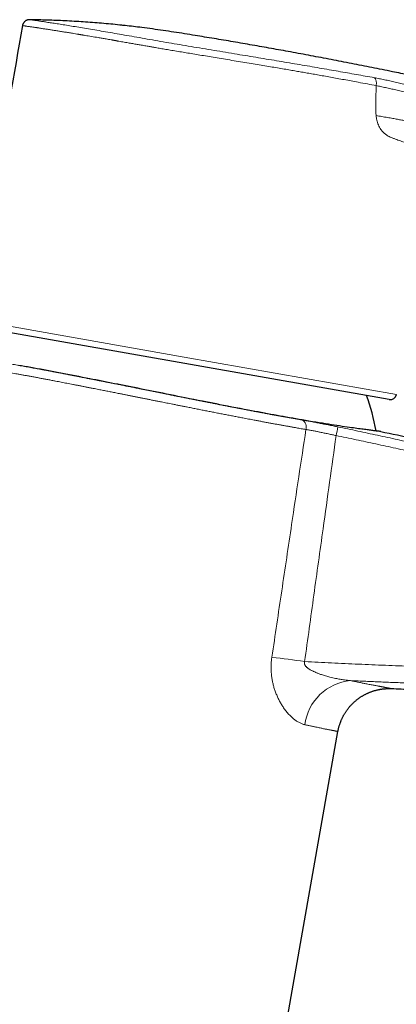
# Model space of a CAD drawing. Header units: millimetres. Extents: x 8 to 727, y 12 to 719.
# Tile 68 of 69: x 600 to 644, y 575 to 689. Entities that reach past the tile are written whole.
import ezdxf

# ---------------------------------------------------------------- set-up
doc = ezdxf.new("R2010")
doc.units = ezdxf.units.MM

msp = doc.modelspace()

# ---------------------------------------------------------------- linework, layer by layer
at = {"color": 252, "linetype": 'Continuous', "lineweight": 0}
for p, q in [((612.7, 687.91), (612.28, 687.96)), ((643.29, 682.62), (642.86, 682.71)), ((594.74, 654), (619.24, 649.68)), ((619.24, 649.68), (643.74, 645.36))]:
    msp.add_line(p, q, dxfattribs=at)
at = {"color": 7, "linetype": 'Continuous', "lineweight": 30}
for p, q in [((642.93, 644.8), (595.31, 653.19)), ((622.19, 522.48), (637, 606.48))]:
    msp.add_line(p, q, dxfattribs=at)
at = {"color": 7, "linetype": 'Continuous', "lineweight": 30, "flags": 128}
msp.add_lwpolyline([(641.94, 641.1), (641.94, 641.1), (641.93, 641.1), (641.92, 641.1), (641.91, 641.1), (641.87, 641.11), (641.82, 641.11), (641.76, 641.12), (641.69, 641.13), (641.62, 641.13), (641.54, 641.14), (641.45, 641.15), (641.36, 641.17), (641.26, 641.18), (641.16, 641.19), (641.04, 641.2), (640.92, 641.22), (640.8, 641.23), (640.66, 641.25), (640.52, 641.27), (640.38, 641.29), (640.23, 641.31), (640.08, 641.33), (639.91, 641.35), (639.74, 641.37), (639.57, 641.4), (639.38, 641.42), (639.19, 641.45), (639, 641.47), (638.79, 641.5), (638.58, 641.53), (638.32, 641.57), (638.05, 641.61), (637.77, 641.65), (637.48, 641.69), (637.18, 641.74), (636.87, 641.78), (636.56, 641.83), (636.24, 641.88), (635.92, 641.93), (635.58, 641.99), (635.21, 642.04), (634.84, 642.11), (634.45, 642.17), (634.06, 642.23), (633.66, 642.3), (633.25, 642.37), (632.89, 642.43), (632.53, 642.49), (632.16, 642.56), (631.78, 642.62), (631.4, 642.69), (631.01, 642.76), (630.67, 642.82), (630.32, 642.88), (629.97, 642.94), (629.61, 643.01), (629.26, 643.07), (628.89, 643.14), (628.53, 643.21), (628.16, 643.28), (627.78, 643.35), (627.41, 643.42), (627.03, 643.49), (626.64, 643.56), (626.18, 643.65), (625.7, 643.74), (625.23, 643.83), (624.75, 643.92), (624.27, 644.02), (623.78, 644.11), (623.38, 644.19), (622.98, 644.27), (622.58, 644.35), (622.17, 644.43), (621.77, 644.51), (621.36, 644.59), (620.86, 644.69), (620.37, 644.78), (619.87, 644.88), (619.37, 644.98), (618.94, 645.07), (618.51, 645.15), (618.09, 645.24), (617.66, 645.33), (617.23, 645.41), (616.8, 645.5), (616.37, 645.58), (615.94, 645.67), (615.53, 645.75), (615.13, 645.83), (614.72, 645.92), (614.32, 646), (613.91, 646.08), (613.51, 646.16), (613.12, 646.24), (612.73, 646.31), (612.35, 646.39), (611.96, 646.47), (611.6, 646.54), (611.23, 646.61), (610.87, 646.68), (610.5, 646.76), (610.14, 646.83), (609.79, 646.9), (609.43, 646.97), (609.08, 647.04), (608.73, 647.11), (608.38, 647.18), (607.95, 647.26), (607.52, 647.34), (607.09, 647.43), (606.67, 647.51), (606.25, 647.59), (605.84, 647.67), (605.42, 647.75), (605.02, 647.83), (604.61, 647.9), (604.22, 647.98), (603.83, 648.05), (603.44, 648.12), (603.06, 648.2), (602.68, 648.27), (602.31, 648.34), (601.94, 648.4), (601.56, 648.47), (601.19, 648.54), (600.83, 648.61), (600.47, 648.67), (600.13, 648.73)], dxfattribs=at)
at = {"color": 7, "linetype": 'Continuous', "lineweight": 30}
for centre, radius, start, end in [((5524.76, -179.61), 5000, 170.00813, 170.40273), ((616.97, 636.86), 24.8, 9.9887, 19.7947), ((643.05, 645.49), 0.7, 260, 349.5973)]:
    msp.add_arc(centre, radius, start, end, dxfattribs=at)
at = {"color": 252, "linetype": 'Continuous', "lineweight": 0}
for centre, radius, start, end in [((632.44, 641.63), 0.912, 340.925, 59.5262), ((623.6, 643.64), 13.53, 347.1194, 351.4455), ((609.28, 446.9), 169.34, 81.8913, 83.183), ((638.99, 606.51), 5.86, 95.3212, 172.6648)]:
    msp.add_arc(centre, radius, start, end, dxfattribs=at)
at = {"color": 7, "linetype": 'Continuous', "lineweight": 30}
for points, knots in [([(601.43, 688.62), (601.41, 688.62), (601.36, 688.62), (601.29, 688.61), (601.22, 688.6), (601.15, 688.58), (601.09, 688.56), (601.03, 688.53), (600.97, 688.49), (600.91, 688.45), (600.85, 688.4), (600.81, 688.36), (600.76, 688.3), (600.72, 688.25), (600.68, 688.19), (600.65, 688.12), (600.63, 688.06), (600.61, 687.99), (600.6, 687.95), (600.6, 687.93)], [0, 0, 0, 0, 0.058345, 0.117096, 0.177127, 0.237599, 0.295944, 0.354694, 0.414717, 0.475179, 0.533628, 0.592482, 0.652607, 0.713172, 0.771802, 0.830838, 0.891152, 0.951906, 1, 1, 1, 1]), ([(612.28, 687.96), (612.13, 687.97), (611.63, 688.03), (610.78, 688.11), (609.73, 688.21), (608.67, 688.29), (607.62, 688.37), (606.56, 688.43), (605.52, 688.49), (604.49, 688.53), (603.47, 688.57), (602.45, 688.6), (601.77, 688.61), (601.43, 688.62)], [0, 0, 0, 0, 0.041775, 0.138823, 0.235866, 0.333049, 0.430236, 0.527424, 0.624608, 0.718445, 0.812282, 0.906141, 1, 1, 1, 1]), ([(643.29, 682.62), (642.5, 682.78), (640.93, 683.1), (638.58, 683.56), (636.23, 684.02), (633.88, 684.46), (631.58, 684.89), (629.32, 685.3), (627.12, 685.69), (624.91, 686.07), (622.71, 686.44), (620.83, 686.75), (619.28, 687), (618.05, 687.19), (616.82, 687.37), (615.6, 687.55), (614.45, 687.7), (613.4, 687.83), (612.71, 687.91), (612.33, 687.95), (612.28, 687.96)], [0, 0, 0, 0, 0.0764, 0.152667, 0.228795, 0.30478, 0.380615, 0.451975, 0.523193, 0.594263, 0.665181, 0.735941, 0.7755, 0.815012, 0.854479, 0.893903, 0.933286, 0.964203, 0.9951, 1, 1, 1, 1]), ([(645.47, 682.17), (645.39, 682.19), (644.66, 682.34), (643.93, 682.49), (643.29, 682.62)], [0, 0, 0, 0, 0.108824, 1, 1, 1, 1]), ([(641.94, 641.1), (643.22, 640.83), (645.75, 640.31), (649.49, 639.52), (653.12, 638.74), (655.5, 638.21), (656.67, 637.94)], [0, 0, 0, 0, 0.261169, 0.514534, 0.760632, 1, 1, 1, 1]), ([(637, 606.48), (637.01, 606.52), (637.03, 606.61), (637.05, 606.74), (637.08, 606.87), (637.12, 607.01), (637.16, 607.14), (637.2, 607.27), (637.24, 607.4), (637.29, 607.53), (637.34, 607.65), (637.39, 607.78), (637.44, 607.91), (637.5, 608.03), (637.56, 608.15), (637.62, 608.27), (637.69, 608.39), (637.76, 608.51), (637.83, 608.62), (637.9, 608.74), (637.97, 608.85), (638.05, 608.96), (638.13, 609.06), (638.22, 609.17), (638.3, 609.28), (638.39, 609.38), (638.48, 609.48), (638.57, 609.57), (638.66, 609.67), (638.76, 609.76), (638.85, 609.86), (638.95, 609.94), (639.05, 610.03), (639.16, 610.11), (639.26, 610.2), (639.37, 610.28), (639.47, 610.35), (639.58, 610.43), (639.69, 610.5), (639.8, 610.57), (639.92, 610.63), (640.03, 610.7), (640.14, 610.76), (640.26, 610.82), (640.38, 610.87), (640.5, 610.93), (640.61, 610.98), (640.73, 611.03), (640.85, 611.07), (640.97, 611.11), (641.1, 611.15), (641.22, 611.19), (641.34, 611.22), (641.46, 611.26), (641.58, 611.29), (641.7, 611.31), (641.83, 611.34), (641.95, 611.36), (642.07, 611.37), (642.19, 611.39), (642.31, 611.4), (642.43, 611.41), (642.55, 611.42), (642.66, 611.43), (642.78, 611.43), (642.89, 611.43), (643.01, 611.43), (643.1, 611.43), (643.15, 611.43), (643.17, 611.43)], [0, 0, 0, 0, 0.015313, 0.031227, 0.047123, 0.063003, 0.078866, 0.094713, 0.110543, 0.126356, 0.142153, 0.157933, 0.173696, 0.189442, 0.205172, 0.220884, 0.236578, 0.252255, 0.267915, 0.283556, 0.29918, 0.314785, 0.330371, 0.345938, 0.361486, 0.377014, 0.392522, 0.408009, 0.423476, 0.438921, 0.454343, 0.469744, 0.48512, 0.500473, 0.515801, 0.531104, 0.54638, 0.561629, 0.576849, 0.592041, 0.607201, 0.62233, 0.637425, 0.652486, 0.66751, 0.682496, 0.697442, 0.712345, 0.727203, 0.742014, 0.756775, 0.771482, 0.786131, 0.800719, 0.815242, 0.829693, 0.844068, 0.85836, 0.87256, 0.886662, 0.900655, 0.914527, 0.928265, 0.941853, 0.955273, 0.968502, 0.981511, 0.994265, 1, 1, 1, 1]), ([(643.16, 611.43), (643.92, 611.4), (645.58, 611.33), (648.14, 611.22), (650.84, 611.12), (653.54, 611.02), (656.24, 610.92), (658.94, 610.84), (661.45, 610.77), (663.77, 610.71), (665.89, 610.67), (668.02, 610.63), (670.14, 610.6), (672.26, 610.58), (674.39, 610.57), (676.51, 610.57), (678.63, 610.58), (680.75, 610.6), (682.64, 610.63), (683.82, 610.66), (684.3, 610.67)], [0, 0, 0, 0, 0.055234, 0.120952, 0.186666, 0.252376, 0.318081, 0.38378, 0.449473, 0.501086, 0.552695, 0.604302, 0.655907, 0.707511, 0.759114, 0.810718, 0.862211, 0.913708, 0.965211, 1, 1, 1, 1])]:
    msp.add_open_spline(points, degree=3, knots=knots, dxfattribs=at)
at = {"color": 252, "linetype": 'Continuous', "lineweight": 0}
for points, knots in [([(625.39, 684.63), (624.94, 684.71), (624.04, 684.86), (622.7, 685.08), (621.37, 685.3), (620.05, 685.52), (618.75, 685.74), (617.47, 685.95), (616.22, 686.17), (614.99, 686.39), (613.79, 686.6), (612.63, 686.8), (611.52, 686.99), (610.45, 687.18), (609.42, 687.36), (608.44, 687.52), (607.52, 687.68), (606.66, 687.82), (605.85, 687.95), (605.1, 688.07), (604.42, 688.18), (603.8, 688.27), (603.24, 688.36), (602.77, 688.43), (602.36, 688.49), (602.02, 688.54), (601.76, 688.57), (601.57, 688.6), (601.45, 688.62), (601.44, 688.62), (601.43, 688.62)], [0, 0, 0, 0, 0.035937, 0.071692, 0.107333, 0.142925, 0.178534, 0.214226, 0.250064, 0.285938, 0.321715, 0.357428, 0.393108, 0.428786, 0.464495, 0.500265, 0.53597, 0.571541, 0.60709, 0.642744, 0.67859, 0.714476, 0.750225, 0.785801, 0.821361, 0.856991, 0.892762, 0.928587, 0.964364, 1, 1, 1, 1]), ([(625.26, 683.84), (624.93, 683.9), (624.27, 684.01), (623.31, 684.17), (622.39, 684.32), (621.51, 684.47), (620.68, 684.6), (619.89, 684.74), (619.12, 684.86), (618.38, 684.99), (617.66, 685.11), (617, 685.22), (616.39, 685.32), (615.96, 685.4), (615.67, 685.45), (615.5, 685.48), (615.31, 685.51), (615.09, 685.55), (614.84, 685.59), (614.57, 685.64), (614.23, 685.7), (613.81, 685.77), (613.31, 685.86), (612.76, 685.95), (612.18, 686.06), (611.74, 686.13), (611.47, 686.18), (611.36, 686.2), (611.25, 686.22), (611.14, 686.24), (611.03, 686.26), (610.93, 686.28), (610.67, 686.32), (610.28, 686.39), (609.78, 686.47), (609.21, 686.57), (608.55, 686.69), (608.03, 686.77), (607.73, 686.82), (607.62, 686.84), (607.52, 686.86), (607.4, 686.88), (607.29, 686.9), (607.17, 686.92), (606.98, 686.95), (606.71, 686.99), (606.33, 687.06), (605.91, 687.13), (605.45, 687.2), (605, 687.27), (604.55, 687.34), (604.12, 687.41), (603.7, 687.48), (603.28, 687.54), (602.87, 687.6), (602.56, 687.65), (602.36, 687.68), (602.24, 687.7), (602.12, 687.72), (602.01, 687.73), (601.9, 687.75), (601.76, 687.77), (601.58, 687.79), (601.38, 687.82), (601.19, 687.85), (601.03, 687.87), (600.88, 687.9), (600.75, 687.91), (600.66, 687.92), (600.61, 687.93), (600.6, 687.93), (600.6, 687.93), (600.6, 687.93)], [0, 0, 0, 0, 0.0259361, 0.0508414, 0.0747161, 0.0975599, 0.119373, 0.1401553, 0.1599069, 0.1804428, 0.1997316, 0.2177731, 0.2345673, 0.2501143, 0.2540938, 0.2588301, 0.2643234, 0.2705735, 0.2775805, 0.2853445, 0.2938653, 0.3070659, 0.32175, 0.3379175, 0.3555684, 0.3747027, 0.378132, 0.3815465, 0.3849464, 0.3883316, 0.3917021, 0.3950579, 0.3983991, 0.4165121, 0.4323092, 0.447752, 0.4744463, 0.5000114, 0.5037664, 0.5076508, 0.5116644, 0.5158073, 0.5200794, 0.5244808, 0.5290115, 0.5421372, 0.5562404, 0.5743044, 0.5937537, 0.6145884, 0.6343616, 0.6552392, 0.6772212, 0.7003075, 0.7244981, 0.749793, 0.7584563, 0.7670381, 0.7755383, 0.7839569, 0.792294, 0.8005496, 0.8196858, 0.8383689, 0.8600198, 0.8810285, 0.9013953, 0.9276656, 0.9527844, 0.9767518, 0.9995677, 1, 1, 1, 1]), ([(639.11, 682.3), (638.77, 682.36), (638.1, 682.48), (637.05, 682.66), (635.98, 682.85), (634.87, 683.04), (633.75, 683.24), (632.59, 683.44), (631.42, 683.63), (630.23, 683.83), (629.03, 684.03), (627.82, 684.23), (626.61, 684.43), (625.8, 684.57), (625.39, 684.63)], [0, 0, 0, 0, 0.08363, 0.166844, 0.249845, 0.332833, 0.416012, 0.499581, 0.583323, 0.666902, 0.750342, 0.833661, 0.916875, 1, 1, 1, 1]), ([(639.35, 681.4), (639.08, 681.45), (638.54, 681.55), (637.73, 681.7), (636.93, 681.84), (636.15, 681.99), (635.39, 682.12), (634.67, 682.25), (633.97, 682.38), (633.3, 682.49), (632.66, 682.6), (632.01, 682.72), (631.32, 682.83), (630.59, 682.96), (629.81, 683.09), (628.99, 683.23), (628.12, 683.37), (627.21, 683.52), (626.25, 683.68), (625.59, 683.79), (625.26, 683.84)], [0, 0, 0, 0, 0.0663452, 0.1300847, 0.1912185, 0.2497465, 0.3056689, 0.3580565, 0.4079307, 0.4552917, 0.5001395, 0.5442192, 0.5913018, 0.6413874, 0.694476, 0.7505676, 0.8085807, 0.8694905, 0.9332969, 1, 1, 1, 1]), ([(641.19, 681.92), (640.85, 681.99), (640.16, 682.11), (639.46, 682.24), (639.11, 682.3)], [0, 0, 0, 0, 0.499349, 1, 1, 1, 1]), ([(644.94, 681.11), (644.71, 681.17), (644.26, 681.27), (643.61, 681.42), (642.98, 681.56), (642.37, 681.69), (641.78, 681.81), (641.38, 681.89), (641.19, 681.92)], [0, 0, 0, 0, 0.168245, 0.334702, 0.500511, 0.666423, 0.83286, 1, 1, 1, 1]), ([(641.19, 681.92), (641.21, 681.91), (641.26, 681.88), (641.32, 681.8), (641.37, 681.7), (641.41, 681.58), (641.43, 681.45), (641.44, 681.31), (641.43, 681.16), (641.42, 681.06), (641.41, 681.02)], [0, 0, 0, 0, 0.112242, 0.230764, 0.354908, 0.483457, 0.614592, 0.746022, 0.875268, 1, 1, 1, 1]), ([(641.41, 681.02), (641.08, 681.08), (640.42, 681.2), (639.71, 681.33), (639.35, 681.4)], [0, 0, 0, 0, 0.5, 1, 1, 1, 1]), ([(641.41, 681.02), (641.4, 680.57), (641.38, 679.68), (641.38, 678.79), (641.38, 678.34)], [0, 0, 0, 0, 0.495745, 1, 1, 1, 1]), ([(644.95, 680.23), (644.74, 680.28), (644.31, 680.38), (643.69, 680.52), (643.08, 680.65), (642.5, 680.78), (641.94, 680.9), (641.59, 680.98), (641.41, 681.02)], [0, 0, 0, 0, 0.166028, 0.332636, 0.499663, 0.666828, 0.833757, 1, 1, 1, 1]), ([(641.38, 678.34), (641.38, 678.27), (641.38, 678.12), (641.38, 677.92), (641.39, 677.73), (641.4, 677.62), (641.4, 677.56)], [0, 0, 0, 0, 0.294399, 0.549988, 0.766921, 1, 1, 1, 1]), ([(643.48, 674.89), (643.37, 674.93), (643.18, 675), (642.91, 675.12), (642.69, 675.25), (642.52, 675.37), (642.36, 675.5), (642.22, 675.64), (642.08, 675.8), (641.94, 675.98), (641.8, 676.2), (641.63, 676.55), (641.51, 676.92), (641.44, 677.29), (641.42, 677.47), (641.4, 677.56)], [0, 0, 0, 0, 0.114678, 0.212144, 0.292674, 0.354353, 0.41438, 0.473003, 0.530491, 0.587127, 0.662541, 0.7362, 0.881465, 0.939528, 1, 1, 1, 1]), ([(644.84, 676.95), (644.68, 676.98), (644.34, 677.04), (643.84, 677.13), (643.29, 677.23), (642.68, 677.33), (642.05, 677.44), (641.62, 677.52), (641.41, 677.56)], [0, 0, 0, 0, 0.121288, 0.252625, 0.403957, 0.583713, 0.785989, 1, 1, 1, 1]), ([(644.64, 674.47), (644.45, 674.54), (644.08, 674.67), (643.68, 674.82), (643.48, 674.89)], [0, 0, 0, 0, 0.498047, 1, 1, 1, 1]), ([(633.31, 641.33), (633.22, 641.35), (633.04, 641.38), (632.76, 641.42), (632.48, 641.47), (632.17, 641.53), (631.83, 641.59), (631.44, 641.66), (631.05, 641.73), (630.66, 641.8), (630.26, 641.87), (629.86, 641.94), (629.45, 642.02), (629.04, 642.09), (628.62, 642.17), (628.2, 642.25), (627.77, 642.33), (627.38, 642.4), (627.02, 642.47), (626.69, 642.53), (626.36, 642.59), (625.96, 642.67), (625.5, 642.76), (624.97, 642.86), (624.44, 642.96), (623.9, 643.07), (623.36, 643.17), (622.81, 643.28), (622.27, 643.39), (621.73, 643.49), (621.18, 643.6), (620.64, 643.71), (620.09, 643.82), (619.59, 643.92), (619.13, 644.01), (618.72, 644.09), (618.31, 644.17), (617.93, 644.25), (617.58, 644.32), (617.26, 644.38), (616.95, 644.44), (616.6, 644.51), (616.22, 644.59), (615.81, 644.67), (615.4, 644.75), (614.99, 644.83), (614.59, 644.91), (614.19, 644.99), (613.8, 645.07), (613.42, 645.15), (613.04, 645.22), (612.66, 645.3), (612.29, 645.37), (611.86, 645.46), (611.38, 645.55), (610.85, 645.66), (610.32, 645.76), (609.88, 645.85), (609.51, 645.92), (609.21, 645.98), (608.92, 646.04), (608.59, 646.1), (608.25, 646.17), (607.87, 646.24), (607.5, 646.32), (607.13, 646.39), (606.77, 646.46), (606.41, 646.53), (606.07, 646.6), (605.73, 646.66), (605.4, 646.72), (605.07, 646.79), (604.75, 646.85), (604.38, 646.92), (603.97, 647), (603.52, 647.08), (603.08, 647.16), (602.65, 647.25), (602.22, 647.33), (601.79, 647.41), (601.38, 647.48), (600.97, 647.56), (600.57, 647.63), (600.19, 647.7), (599.82, 647.77), (599.46, 647.83), (599.11, 647.9), (598.78, 647.96), (598.45, 648.02), (598.16, 648.07), (597.9, 648.11), (597.68, 648.15), (597.46, 648.19), (597.23, 648.23), (596.97, 648.28), (596.7, 648.33), (596.44, 648.37), (596.19, 648.42), (595.95, 648.46), (595.72, 648.5), (595.51, 648.53), (595.31, 648.57), (595.12, 648.6), (594.94, 648.63), (594.77, 648.66), (594.63, 648.68), (594.51, 648.7), (594.41, 648.72), (594.31, 648.74), (594.22, 648.75), (594.14, 648.77), (594.06, 648.78), (593.99, 648.79), (593.93, 648.8), (593.88, 648.81), (593.83, 648.82), (593.79, 648.82), (593.76, 648.83), (593.73, 648.83), (593.71, 648.84), (593.7, 648.84), (593.7, 648.84), (593.7, 648.84)], [0, 0, 0, 0, 0.006209, 0.012418, 0.018632, 0.024846, 0.033173, 0.041501, 0.049828, 0.058182, 0.066536, 0.074889, 0.083323, 0.091757, 0.10019, 0.108651, 0.117112, 0.125573, 0.131962, 0.13835, 0.144744, 0.151138, 0.161244, 0.171351, 0.181457, 0.191609, 0.201762, 0.211915, 0.221943, 0.231973, 0.242002, 0.252076, 0.262151, 0.272225, 0.279731, 0.287238, 0.294752, 0.302267, 0.308059, 0.313851, 0.319647, 0.325443, 0.332959, 0.340474, 0.34799, 0.355524, 0.363059, 0.370594, 0.377661, 0.384729, 0.391796, 0.398879, 0.405962, 0.413046, 0.423159, 0.433273, 0.443408, 0.453542, 0.459337, 0.465132, 0.470931, 0.47673, 0.484249, 0.491769, 0.499288, 0.506826, 0.514365, 0.521903, 0.528974, 0.536045, 0.543116, 0.550203, 0.557291, 0.564377, 0.574497, 0.584616, 0.594757, 0.604897, 0.615215, 0.625535, 0.635853, 0.646221, 0.65659, 0.666958, 0.676917, 0.686877, 0.696837, 0.70684, 0.716845, 0.726849, 0.734167, 0.741485, 0.748811, 0.756136, 0.766249, 0.776363, 0.786476, 0.796635, 0.806796, 0.816955, 0.826991, 0.837028, 0.847063, 0.857145, 0.867227, 0.877308, 0.88482, 0.892332, 0.899852, 0.907372, 0.915058, 0.922744, 0.930431, 0.938137, 0.945844, 0.953551, 0.961282, 0.969013, 0.976744, 0.984496, 0.992248, 1, 1, 1, 1]), ([(597.15, 649.26), (597.17, 649.26), (597.25, 649.24), (597.41, 649.22), (597.61, 649.18), (597.82, 649.14), (598.04, 649.11), (598.27, 649.06), (598.53, 649.02), (598.8, 648.97), (599.08, 648.92), (599.38, 648.87), (599.68, 648.81), (600.01, 648.76), (600.35, 648.69), (600.68, 648.63), (601.01, 648.57), (601.34, 648.51), (601.68, 648.45), (602.02, 648.39), (602.37, 648.32), (602.72, 648.26), (603.08, 648.19), (603.47, 648.12), (603.88, 648.04), (604.32, 647.96), (604.76, 647.87), (605.22, 647.79), (605.68, 647.7), (606.12, 647.61), (606.54, 647.53), (606.95, 647.45), (607.35, 647.37), (607.76, 647.29), (608.18, 647.21), (608.6, 647.13), (609.03, 647.04), (609.46, 646.96), (609.89, 646.87), (610.35, 646.78), (610.85, 646.69), (611.37, 646.58), (611.89, 646.48), (612.41, 646.37), (612.93, 646.27), (613.45, 646.17), (613.97, 646.06), (614.5, 645.95), (615.02, 645.85), (615.54, 645.75), (616.05, 645.64), (616.56, 645.54), (617.08, 645.44), (617.59, 645.33), (618.11, 645.23), (618.64, 645.12), (619.17, 645.02), (619.71, 644.91), (620.24, 644.8), (620.77, 644.7), (621.28, 644.6), (621.77, 644.5), (622.24, 644.41), (622.7, 644.32), (623.16, 644.23), (623.63, 644.13), (624.09, 644.04), (624.55, 643.95), (625.01, 643.87), (625.47, 643.78), (625.94, 643.69), (626.44, 643.59), (626.95, 643.49), (627.47, 643.4), (627.97, 643.3), (628.48, 643.21), (628.96, 643.12), (629.42, 643.03), (629.86, 642.95), (630.29, 642.88), (630.73, 642.8), (631.17, 642.72), (631.61, 642.64), (632.05, 642.56), (632.48, 642.49), (632.77, 642.44), (632.91, 642.42)], [0, 0, 0, 0, 0.00382, 0.014195, 0.024627, 0.035061, 0.045496, 0.055928, 0.067814, 0.079703, 0.091594, 0.103484, 0.11537, 0.128098, 0.140828, 0.153557, 0.164925, 0.176296, 0.187666, 0.199035, 0.210478, 0.221925, 0.233371, 0.244815, 0.257867, 0.270921, 0.283974, 0.29709, 0.310209, 0.323325, 0.334329, 0.345336, 0.356344, 0.367352, 0.378356, 0.389467, 0.400582, 0.411697, 0.422812, 0.433924, 0.446965, 0.460009, 0.47305, 0.485774, 0.498504, 0.511238, 0.523972, 0.536702, 0.549426, 0.561662, 0.573904, 0.586149, 0.598393, 0.610635, 0.622871, 0.635551, 0.648237, 0.660927, 0.673617, 0.686303, 0.698983, 0.710173, 0.721366, 0.732561, 0.743755, 0.754945, 0.766249, 0.777557, 0.788867, 0.800175, 0.811479, 0.824519, 0.837561, 0.850601, 0.863706, 0.876813, 0.889917, 0.901717, 0.913518, 0.92532, 0.937119, 0.949692, 0.96227, 0.974849, 0.987427, 1, 1, 1, 1]), ([(632.91, 642.42), (632.98, 642.4), (633.12, 642.38), (633.35, 642.34), (633.58, 642.3), (633.82, 642.25), (634.06, 642.21), (634.32, 642.16), (634.57, 642.11), (634.83, 642.06), (635.09, 642.01), (635.35, 641.96), (635.62, 641.91), (635.88, 641.86), (636.16, 641.8), (636.43, 641.75), (636.71, 641.69), (636.89, 641.65), (636.98, 641.63)], [0, 0, 0, 0, 0.06171, 0.123469, 0.185228, 0.246939, 0.310267, 0.373647, 0.437027, 0.500355, 0.561985, 0.623664, 0.685342, 0.746972, 0.810203, 0.873486, 0.936769, 1, 1, 1, 1]), ([(629.38, 615.04), (629.76, 617.6), (630.51, 622.7), (631.55, 629.64), (632.48, 635.85), (633.03, 639.5), (633.31, 641.33)], [0, 0, 0, 0, 0.291397, 0.582795, 0.791397, 1, 1, 1, 1]), ([(636.79, 640.63), (636.72, 640.64), (636.58, 640.67), (636.37, 640.72), (636.14, 640.77), (635.9, 640.82), (635.65, 640.87), (635.41, 640.92), (635.18, 640.97), (634.96, 641.01), (634.76, 641.06), (634.56, 641.1), (634.35, 641.14), (634.13, 641.18), (633.91, 641.22), (633.7, 641.26), (633.5, 641.3), (633.37, 641.32), (633.31, 641.33)], [0, 0, 0, 0, 0.056513, 0.1130444, 0.1695574, 0.2397251, 0.3098928, 0.3730124, 0.4361321, 0.499584, 0.5561848, 0.6128041, 0.6694049, 0.7396887, 0.8099724, 0.873203, 0.9364336, 1, 1, 1, 1]), ([(636.98, 641.63), (637.75, 641.47), (639.28, 641.15), (641.58, 640.66), (643.87, 640.16), (646.17, 639.65), (648.46, 639.14), (650.75, 638.63), (653.04, 638.1), (654.57, 637.75), (655.33, 637.57)], [0, 0, 0, 0, 0.12499, 0.24998, 0.374973, 0.499967, 0.624973, 0.749979, 0.874989, 1, 1, 1, 1]), ([(636.79, 640.63), (636.54, 638.84), (636.04, 635.25), (635.36, 630.39), (634.75, 626.05), (634.22, 622.21), (633.69, 618.38), (633.34, 615.82), (633.16, 614.55)], [0, 0, 0, 0, 0.206103, 0.412206, 0.559154, 0.706102, 0.853051, 1, 1, 1, 1]), ([(655.11, 636.58), (654.35, 636.76), (652.83, 637.11), (650.54, 637.63), (648.26, 638.15), (645.97, 638.66), (643.68, 639.16), (641.38, 639.66), (639.09, 640.15), (637.56, 640.47), (636.79, 640.63)], [0, 0, 0, 0, 0.124989, 0.249978, 0.374974, 0.49997, 0.624975, 0.749979, 0.874989, 1, 1, 1, 1]), ([(633.18, 607.26), (633.13, 607.27), (633.02, 607.3), (632.86, 607.35), (632.71, 607.42), (632.55, 607.49), (632.39, 607.58), (632.23, 607.68), (632.07, 607.79), (631.92, 607.91), (631.76, 608.04), (631.59, 608.19), (631.43, 608.35), (631.27, 608.53), (631.11, 608.71), (630.95, 608.9), (630.81, 609.1), (630.67, 609.3), (630.55, 609.49), (630.43, 609.68), (630.32, 609.87), (630.22, 610.07), (630.11, 610.27), (630.02, 610.48), (629.93, 610.69), (629.84, 610.9), (629.76, 611.12), (629.69, 611.33), (629.62, 611.55), (629.56, 611.76), (629.51, 611.97), (629.46, 612.18), (629.42, 612.4), (629.38, 612.63), (629.35, 612.85), (629.33, 613.06), (629.31, 613.23), (629.3, 613.4), (629.29, 613.6), (629.29, 613.83), (629.29, 614.05), (629.3, 614.28), (629.31, 614.5), (629.33, 614.71), (629.35, 614.89), (629.37, 614.99), (629.38, 615.04)], [0, 0, 0, 0, 0.026128, 0.052267, 0.078396, 0.104761, 0.131136, 0.157502, 0.182793, 0.209547, 0.236302, 0.264663, 0.293025, 0.321886, 0.350747, 0.378787, 0.406827, 0.433713, 0.457204, 0.480695, 0.503837, 0.526991, 0.550145, 0.573286, 0.595615, 0.617957, 0.640297, 0.662625, 0.683021, 0.703427, 0.723833, 0.744227, 0.764861, 0.785509, 0.806156, 0.826789, 0.840147, 0.853505, 0.873234, 0.892969, 0.912698, 0.932656, 0.952621, 0.97258, 0.98629, 1, 1, 1, 1]), ([(633.16, 614.55), (633.15, 614.52), (633.14, 614.48), (633.13, 614.41), (633.13, 614.34), (633.14, 614.27), (633.16, 614.22), (633.18, 614.18), (633.2, 614.13), (633.23, 614.08), (633.27, 614.02), (633.33, 613.96), (633.39, 613.9), (633.47, 613.83), (633.57, 613.75), (633.69, 613.68), (633.81, 613.6), (633.93, 613.53), (634.06, 613.47), (634.23, 613.38), (634.41, 613.3), (634.61, 613.22), (634.82, 613.14), (635.06, 613.05), (635.33, 612.96), (635.58, 612.89), (635.83, 612.82), (636.1, 612.75), (636.4, 612.67), (636.71, 612.61), (636.99, 612.55), (637.24, 612.5), (637.5, 612.46), (637.78, 612.42), (638.1, 612.38), (638.33, 612.36), (638.44, 612.35)], [0, 0, 0, 0, 0.011265, 0.022522, 0.033794, 0.045074, 0.052657, 0.060242, 0.067979, 0.075718, 0.08957, 0.103431, 0.117518, 0.131609, 0.154306, 0.177296, 0.200301, 0.2233, 0.24651, 0.269722, 0.316535, 0.344503, 0.372472, 0.428483, 0.47069, 0.512898, 0.555172, 0.597446, 0.653434, 0.709451, 0.752639, 0.795826, 0.839067, 0.882308, 0.941134, 1, 1, 1, 1]), ([(633.16, 614.55), (634.2, 614.49), (636.26, 614.39), (639.37, 614.24), (642.47, 614.11), (645.37, 614), (648.08, 613.91), (650.58, 613.83), (653.09, 613.76), (655.59, 613.7), (658.1, 613.64), (660.6, 613.6), (663.11, 613.56), (665.62, 613.54), (668.12, 613.52), (670.63, 613.51), (673.13, 613.51), (675.64, 613.52), (678.15, 613.54), (680.65, 613.56), (683.16, 613.6), (685.66, 613.65), (688.17, 613.7), (690.68, 613.77), (693.18, 613.85), (695.69, 613.93), (698.19, 614.03), (700.69, 614.14), (703.2, 614.26), (704.87, 614.35), (705.7, 614.4)], [0, 0, 0, 0, 0.042797, 0.085594, 0.128394, 0.171193, 0.20572, 0.240248, 0.274776, 0.309304, 0.343836, 0.378368, 0.4129, 0.447435, 0.481964, 0.516494, 0.551023, 0.585556, 0.62009, 0.654627, 0.689164, 0.723703, 0.758233, 0.792765, 0.827297, 0.861834, 0.896371, 0.930914, 0.965456, 1, 1, 1, 1]), ([(705.78, 612.4), (705.13, 612.37), (703.83, 612.3), (701.88, 612.2), (699.88, 612.11), (697.84, 612.03), (695.74, 611.95), (693.65, 611.87), (691.6, 611.81), (689.6, 611.76), (687.64, 611.71), (685.5, 611.67), (683.18, 611.62), (680.66, 611.59), (678.15, 611.56), (675.64, 611.55), (673.13, 611.54), (670.61, 611.54), (668.1, 611.55), (665.59, 611.57), (663.08, 611.6), (660.56, 611.64), (658.05, 611.69), (655.54, 611.74), (653.03, 611.8), (650.52, 611.88), (648.01, 611.96), (645.75, 612.04), (643.73, 612.12), (641.97, 612.19), (640.21, 612.26), (639.03, 612.32), (638.44, 612.35)], [0, 0, 0, 0, 0.02902, 0.05804, 0.08706, 0.118154, 0.149248, 0.180348, 0.211448, 0.240484, 0.269521, 0.298557, 0.335847, 0.37314, 0.410433, 0.447726, 0.485024, 0.522322, 0.559619, 0.59692, 0.634203, 0.671488, 0.708774, 0.746059, 0.783349, 0.820638, 0.857928, 0.89522, 0.921415, 0.947609, 0.973805, 1, 1, 1, 1]), ([(638.44, 612.35), (638.52, 612.33), (638.69, 612.3), (638.92, 612.25), (639.15, 612.2), (639.38, 612.16), (639.6, 612.11), (639.81, 612.07), (640.02, 612.03), (640.24, 611.99), (640.47, 611.94), (640.71, 611.89), (640.94, 611.85), (641.17, 611.81), (641.38, 611.77), (641.56, 611.73), (641.71, 611.7), (641.85, 611.68), (641.97, 611.65), (642.1, 611.63), (642.21, 611.61), (642.32, 611.59), (642.42, 611.57), (642.52, 611.55), (642.62, 611.53), (642.71, 611.51), (642.79, 611.5), (642.86, 611.48), (642.93, 611.47), (642.99, 611.46), (643.05, 611.45), (643.09, 611.44), (643.13, 611.44), (643.15, 611.43), (643.16, 611.43), (643.16, 611.43), (643.16, 611.43)], [0, 0, 0, 0, 0.02637, 0.052739, 0.079139, 0.105538, 0.132025, 0.158512, 0.185027, 0.211542, 0.246483, 0.281429, 0.31637, 0.351451, 0.386536, 0.421617, 0.447714, 0.473812, 0.499934, 0.526057, 0.552255, 0.578453, 0.604675, 0.630898, 0.660314, 0.689733, 0.719149, 0.748643, 0.778139, 0.807633, 0.841204, 0.874778, 0.908349, 0.942034, 0.975721, 1, 1, 1, 1]), ([(637, 606.48), (637, 606.48), (637, 606.48), (636.98, 606.48), (636.95, 606.49), (636.91, 606.49), (636.87, 606.5), (636.82, 606.51), (636.77, 606.52), (636.72, 606.53), (636.66, 606.54), (636.6, 606.55), (636.52, 606.57), (636.43, 606.59), (636.33, 606.6), (636.23, 606.62), (636.11, 606.65), (635.97, 606.68), (635.81, 606.71), (635.63, 606.74), (635.44, 606.78), (635.25, 606.82), (635.05, 606.86), (634.83, 606.91), (634.63, 606.95), (634.45, 606.99), (634.28, 607.02), (634.11, 607.06), (633.93, 607.1), (633.75, 607.14), (633.57, 607.18), (633.38, 607.22), (633.24, 607.25), (633.18, 607.26)], [0, 0, 0, 0, 0.0378257, 0.0760571, 0.1142885, 0.1525918, 0.1908951, 0.2159521, 0.2410091, 0.2660864, 0.2911636, 0.321707, 0.3522527, 0.382796, 0.4134221, 0.4440504, 0.4746765, 0.5143502, 0.554024, 0.5937782, 0.6335324, 0.6717852, 0.710038, 0.748363, 0.786688, 0.813291, 0.839894, 0.8665213, 0.8931485, 0.9198491, 0.9465497, 0.9732748, 1, 1, 1, 1])]:
    msp.add_open_spline(points, degree=3, knots=knots, dxfattribs=at)

doc.saveas('drawing.dxf')
